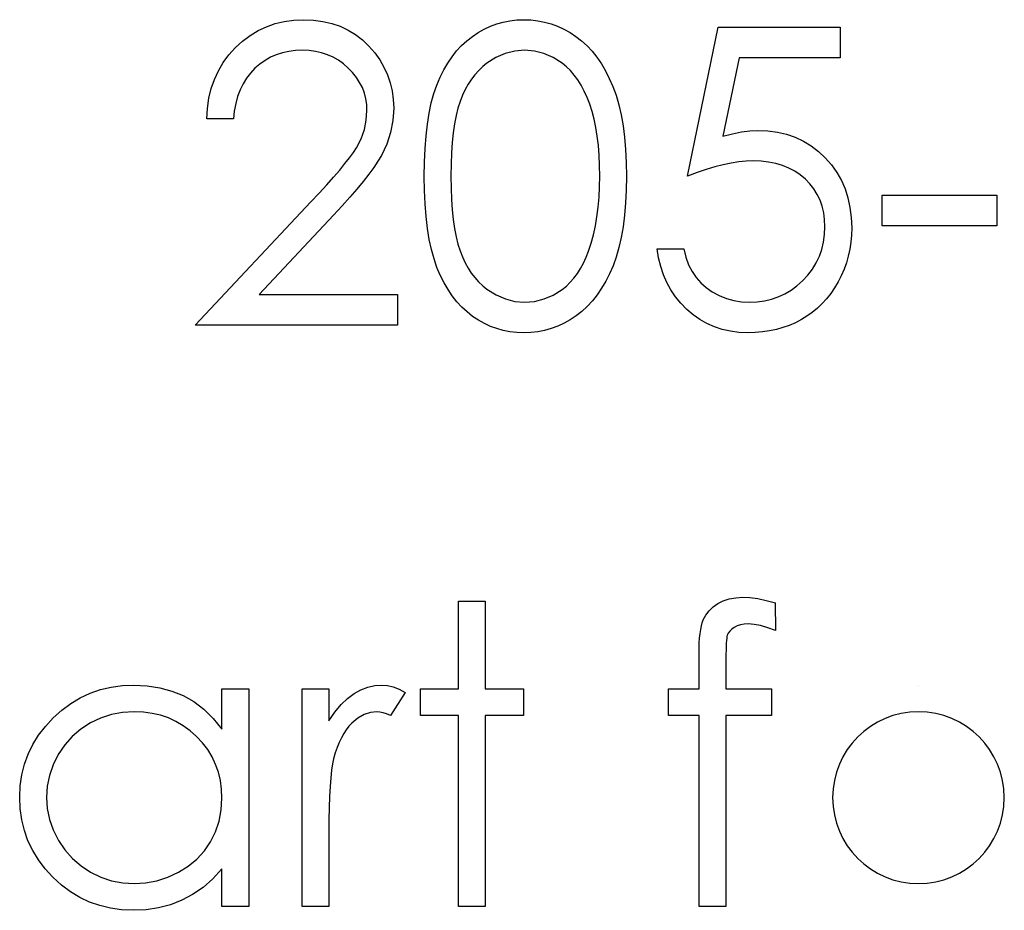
# Model space of a CAD drawing. Header units: inches. Extents: x 370 to 474, y 80 to 168.
# Tile 95 of 170: x 431.634 to 432.089, y 83.996 to 84.408. Entities that reach past the tile are written whole.
import ezdxf

# ---------------------------------------------------------------- set-up
doc = ezdxf.new("R2010")
doc.units = ezdxf.units.IN
doc.header["$LTSCALE"] = 0.5
doc.header["$MEASUREMENT"] = 0

msp = doc.modelspace()

# ---------------------------------------------------------------- linework, layer by layer
at = {"color": 7, "linetype": 'Continuous'}
for p, q in [((431.74785, 84.40482), (431.75191, 84.40623)), ((431.75191, 84.40623), (431.75613, 84.40725)), ((431.75613, 84.40725), (431.76055, 84.40786)), ((431.76055, 84.40786), (431.76516, 84.40805)), ((431.76516, 84.40805), (431.76516, 84.40805)), ((431.76516, 84.40805), (431.76969, 84.40786)), ((431.76969, 84.40786), (431.77402, 84.40728)), ((431.77402, 84.40728), (431.7781, 84.40634)), ((431.7781, 84.40634), (431.782, 84.40501)), ((431.85153, 84.40504), (431.85448, 84.40612)), ((431.85448, 84.40612), (431.85749, 84.40697)), ((431.85749, 84.40697), (431.86058, 84.40758)), ((431.86058, 84.40758), (431.86373, 84.40794)), ((431.86373, 84.40794), (431.86699, 84.40805)), ((431.86699, 84.40805), (431.86699, 84.40805)), ((431.86699, 84.40805), (431.87027, 84.40794)), ((431.87027, 84.40794), (431.8735, 84.40758)), ((431.8735, 84.40758), (431.87662, 84.40697)), ((431.87662, 84.40697), (431.87968, 84.40612)), ((431.87968, 84.40612), (431.88267, 84.40504)), ((431.73684, 84.39817), (431.74034, 84.40079)), ((431.74034, 84.40079), (431.74401, 84.403)), ((431.74401, 84.403), (431.74785, 84.40482)), ((431.782, 84.40501), (431.78564, 84.40327)), ((431.78564, 84.40327), (431.78906, 84.40118)), ((431.78906, 84.40118), (431.79229, 84.39872)), ((431.84319, 84.40035), (431.8459, 84.40214)), ((431.8459, 84.40214), (431.84869, 84.40372)), ((431.84869, 84.40372), (431.85153, 84.40504)), ((431.88267, 84.40504), (431.88556, 84.40372)), ((431.88556, 84.40372), (431.88841, 84.40214)), ((431.88841, 84.40214), (431.89114, 84.40032)), ((431.94281, 84.33562), (431.95695, 84.40452)), ((431.95695, 84.40452), (431.95695, 84.40452)), ((431.95695, 84.40452), (432.01348, 84.40452)), ((432.01348, 84.40452), (432.01348, 84.39038)), ((431.73355, 84.39513), (431.73684, 84.39817)), ((431.79229, 84.39872), (431.79527, 84.39585)), ((431.83591, 84.39359), (431.83817, 84.39607)), ((431.83817, 84.39607), (431.8406, 84.39831)), ((431.8406, 84.39831), (431.84319, 84.40035)), ((431.89114, 84.40032), (431.89376, 84.39828)), ((431.89376, 84.39828), (431.89627, 84.39596)), ((431.72792, 84.38823), (431.73054, 84.39179)), ((431.73054, 84.39179), (431.73355, 84.39513)), ((431.75243, 84.39182), (431.74976, 84.39066)), ((431.75525, 84.39273), (431.75243, 84.39182)), ((431.7582, 84.39339), (431.75525, 84.39273)), ((431.76129, 84.39378), (431.7582, 84.39339)), ((431.76452, 84.39392), (431.76129, 84.39378)), ((431.76762, 84.39378), (431.76452, 84.39392)), ((431.76452, 84.39392), (431.76452, 84.39392)), ((431.77057, 84.39339), (431.76762, 84.39378)), ((431.77338, 84.39276), (431.77057, 84.39339)), ((431.77612, 84.39185), (431.77338, 84.39276)), ((431.77871, 84.39069), (431.77612, 84.39185)), ((431.79527, 84.39585), (431.79798, 84.39273)), ((431.79798, 84.39273), (431.8003, 84.38947)), ((431.83378, 84.39088), (431.83591, 84.39359)), ((431.8584, 84.39243), (431.85412, 84.39052)), ((431.86285, 84.39353), (431.8584, 84.39243)), ((431.8674, 84.39392), (431.86285, 84.39353)), ((431.8719, 84.39353), (431.8674, 84.39392)), ((431.8674, 84.39392), (431.8674, 84.39392)), ((431.87629, 84.39243), (431.8719, 84.39353)), ((431.88054, 84.39052), (431.87629, 84.39243)), ((431.89627, 84.39596), (431.89862, 84.39342)), ((431.89862, 84.39342), (431.90083, 84.39066)), ((431.72569, 84.38442), (431.72792, 84.38823)), ((431.74482, 84.38751), (431.74255, 84.38555)), ((431.74722, 84.38922), (431.74482, 84.38751)), ((431.74976, 84.39066), (431.74722, 84.38922)), ((431.78117, 84.38928), (431.77871, 84.39069)), ((431.78352, 84.3876), (431.78117, 84.38928)), ((431.78575, 84.38566), (431.78352, 84.3876)), ((431.8003, 84.38947), (431.80229, 84.38608)), ((431.82994, 84.38478), (431.83179, 84.38793)), ((431.83179, 84.38793), (431.83378, 84.39088)), ((431.84996, 84.3879), (431.84797, 84.38633)), ((431.85412, 84.39052), (431.84996, 84.3879)), ((431.88471, 84.3879), (431.88054, 84.39052)), ((431.8867, 84.3863), (431.88471, 84.3879)), ((431.90083, 84.39066), (431.9029, 84.38762)), ((431.9029, 84.38762), (431.90483, 84.38437)), ((431.96663, 84.39038), (431.95918, 84.35414)), ((432.01348, 84.39038), (431.96663, 84.39038)), ((431.96663, 84.39038), (431.96663, 84.39038)), ((432.01348, 84.39038), (432.01348, 84.39038)), ((431.72384, 84.38042), (431.72569, 84.38442)), ((431.74048, 84.38337), (431.73866, 84.38097)), ((431.74255, 84.38555), (431.74048, 84.38337)), ((431.78779, 84.38354), (431.78575, 84.38566)), ((431.78953, 84.38133), (431.78779, 84.38354)), ((431.80229, 84.38608), (431.80391, 84.38257)), ((431.80391, 84.38257), (431.80516, 84.3789)), ((431.82826, 84.38138), (431.82994, 84.38478)), ((431.84438, 84.3826), (431.84278, 84.38047)), ((431.84612, 84.38456), (431.84438, 84.3826)), ((431.84797, 84.38633), (431.84612, 84.38456)), ((431.88857, 84.38448), (431.8867, 84.3863)), ((431.89037, 84.38243), (431.88857, 84.38448)), ((431.89202, 84.38017), (431.89037, 84.38243)), ((431.90483, 84.38437), (431.9066, 84.38086)), ((431.72235, 84.37617), (431.72384, 84.38042)), ((431.73706, 84.37835), (431.73568, 84.37553)), ((431.73866, 84.38097), (431.73706, 84.37835)), ((431.79102, 84.37904), (431.78953, 84.38133)), ((431.79227, 84.37661), (431.79102, 84.37904)), ((431.80516, 84.3789), (431.80607, 84.37509)), ((431.82674, 84.37777), (431.82826, 84.38138)), ((431.84129, 84.37818), (431.83991, 84.3757)), ((431.84278, 84.38047), (431.84129, 84.37818)), ((431.89357, 84.37769), (431.89202, 84.38017)), ((431.9066, 84.38086), (431.90825, 84.37711)), ((431.72127, 84.37172), (431.72235, 84.37617)), ((431.73568, 84.37553), (431.73455, 84.3725)), ((431.7932, 84.3741), (431.79227, 84.37661)), ((431.79387, 84.3715), (431.7932, 84.3741)), ((431.80607, 84.37509), (431.80659, 84.37117)), ((431.8242, 84.36954), (431.82539, 84.37385)), ((431.82539, 84.37385), (431.82674, 84.37777)), ((431.83991, 84.3757), (431.83867, 84.37305)), ((431.895, 84.37498), (431.89357, 84.37769)), ((431.89633, 84.37208), (431.895, 84.37498)), ((431.90825, 84.37711), (431.90972, 84.37308)), ((431.72055, 84.36703), (431.72127, 84.37172)), ((431.73366, 84.36924), (431.733, 84.36579)), ((431.73455, 84.3725), (431.73366, 84.36924)), ((431.79428, 84.3688), (431.79387, 84.3715)), ((431.79442, 84.36598), (431.79428, 84.3688)), ((431.80659, 84.37117), (431.80678, 84.36709)), ((431.82318, 84.36485), (431.8242, 84.36954)), ((431.83753, 84.37021), (431.83654, 84.36711)), ((431.83867, 84.37305), (431.83753, 84.37021)), ((431.89754, 84.36894), (431.89633, 84.37208)), ((431.89862, 84.36557), (431.89754, 84.36894)), ((431.90972, 84.37308), (431.91101, 84.36872)), ((431.72022, 84.36212), (431.72055, 84.36703)), ((431.733, 84.36579), (431.73259, 84.36212)), ((431.79411, 84.36151), (431.79442, 84.36598)), ((431.79442, 84.36598), (431.79442, 84.36598)), ((431.80678, 84.36709), (431.80643, 84.36135)), ((431.80678, 84.36709), (431.80678, 84.36709)), ((431.82238, 84.35977), (431.82318, 84.36485)), ((431.83654, 84.36711), (431.83569, 84.36366)), ((431.89959, 84.36198), (431.89862, 84.36557)), ((431.91101, 84.36872), (431.91209, 84.36402)), ((431.73259, 84.36212), (431.72022, 84.36212)), ((431.72022, 84.36212), (431.72022, 84.36212)), ((431.7932, 84.35718), (431.79411, 84.36151)), ((431.80643, 84.36135), (431.80535, 84.3558)), ((431.82175, 84.35431), (431.82238, 84.35977)), ((431.83494, 84.35988), (431.83436, 84.35571)), ((431.83569, 84.36366), (431.83494, 84.35988)), ((431.90036, 84.35817), (431.89959, 84.36198)), ((431.91209, 84.36402), (431.91297, 84.359)), ((431.79166, 84.35293), (431.7932, 84.35718)), ((431.80535, 84.3558), (431.80358, 84.35041)), ((431.83436, 84.35571), (431.83389, 84.35121)), ((431.90102, 84.35411), (431.90036, 84.35817)), ((431.91297, 84.359), (431.91366, 84.35364)), ((431.95918, 84.35414), (431.96357, 84.3553)), ((431.96357, 84.3553), (431.96774, 84.35616)), ((431.96774, 84.35616), (431.97169, 84.35665)), ((431.97169, 84.35665), (431.97541, 84.35682)), ((431.97541, 84.35682), (431.97541, 84.35682)), ((431.97541, 84.35682), (431.98002, 84.35662)), ((431.98002, 84.35662), (431.98444, 84.35602)), ((431.98444, 84.35602), (431.98863, 84.35502)), ((431.78951, 84.34879), (431.79166, 84.35293)), ((431.82128, 84.34843), (431.82175, 84.35431)), ((431.83389, 84.35121), (431.83356, 84.34638)), ((431.90152, 84.34983), (431.90102, 84.35411)), ((431.91366, 84.35364), (431.91416, 84.34793)), ((431.95918, 84.35414), (431.95918, 84.35414)), ((431.98863, 84.35502), (431.99264, 84.35364)), ((431.99264, 84.35364), (431.99642, 84.35188)), ((431.99642, 84.35188), (431.99998, 84.3497)), ((431.78636, 84.34415), (431.7881, 84.3466)), ((431.7881, 84.3466), (431.78951, 84.34879)), ((431.80358, 84.35041), (431.80107, 84.34522)), ((431.821, 84.34219), (431.82128, 84.34843)), ((431.83356, 84.34638), (431.83334, 84.34117)), ((431.90191, 84.34534), (431.90152, 84.34983)), ((431.91416, 84.34793), (431.91444, 84.34191)), ((431.99998, 84.3497), (432.00335, 84.34713)), ((432.00335, 84.34713), (432.00652, 84.34415)), ((431.78178, 84.33843), (431.78423, 84.34144)), ((431.78423, 84.34144), (431.78636, 84.34415)), ((431.79947, 84.34257), (431.79757, 84.33968)), ((431.80107, 84.34522), (431.79947, 84.34257)), ((431.82092, 84.33556), (431.821, 84.34219)), ((431.9021, 84.34059), (431.90191, 84.34534)), ((431.91444, 84.34191), (431.91455, 84.33556)), ((431.96305, 84.34169), (431.95932, 84.34092)), ((431.96658, 84.34224), (431.96305, 84.34169)), ((431.96997, 84.34257), (431.96658, 84.34224)), ((431.97318, 84.34269), (431.96997, 84.34257)), ((431.97688, 84.34255), (431.97318, 84.34269)), ((431.97318, 84.34269), (431.97318, 84.34269)), ((431.98035, 84.34216), (431.97688, 84.34255)), ((431.98367, 84.3415), (431.98035, 84.34216)), ((431.98679, 84.34059), (431.98367, 84.3415)), ((432.00652, 84.34415), (432.00939, 84.34086)), ((431.77896, 84.33518), (431.78178, 84.33843)), ((431.79757, 84.33968), (431.7953, 84.33656)), ((431.83334, 84.34117), (431.83328, 84.33562)), ((431.90218, 84.33562), (431.9021, 84.34059)), ((431.9472, 84.33728), (431.94281, 84.33562)), ((431.9514, 84.33871), (431.9472, 84.33728)), ((431.95546, 84.33992), (431.9514, 84.33871)), ((431.95932, 84.34092), (431.95546, 84.33992)), ((431.98971, 84.33937), (431.98679, 84.34059)), ((431.99244, 84.33794), (431.98971, 84.33937)), ((431.99501, 84.33623), (431.99244, 84.33794)), ((432.00939, 84.34086), (432.01188, 84.33739)), ((432.01188, 84.33739), (432.014, 84.33366)), ((431.77579, 84.33164), (431.77896, 84.33518)), ((431.79271, 84.33324), (431.78975, 84.32966)), ((431.7953, 84.33656), (431.79271, 84.33324)), ((431.821, 84.32899), (431.82092, 84.33556)), ((431.83328, 84.33562), (431.83334, 84.3301)), ((431.9021, 84.33065), (431.90218, 84.33562)), ((431.90218, 84.33562), (431.90218, 84.33562)), ((431.91455, 84.33556), (431.91444, 84.32924)), ((431.91455, 84.33556), (431.91455, 84.33556)), ((431.94281, 84.33562), (431.94281, 84.33562)), ((431.99736, 84.33424), (431.99501, 84.33623)), ((431.99948, 84.33206), (431.99736, 84.33424)), ((432.014, 84.33366), (432.01571, 84.32974)), ((431.76836, 84.32375), (431.77225, 84.32783)), ((431.77225, 84.32783), (431.77579, 84.33164)), ((431.78975, 84.32966), (431.7865, 84.32587)), ((431.82128, 84.32278), (431.821, 84.32899)), ((431.83334, 84.3301), (431.83356, 84.32491)), ((431.90185, 84.32585), (431.9021, 84.33065)), ((431.91444, 84.32924), (431.91416, 84.32325)), ((432.00133, 84.32971), (431.99948, 84.33206)), ((432.00288, 84.3272), (432.00133, 84.32971)), ((432.01571, 84.32974), (432.01707, 84.32557)), ((431.71492, 84.26672), (431.76836, 84.32375)), ((431.76836, 84.32375), (431.76836, 84.32375)), ((431.7865, 84.32587), (431.78288, 84.32187)), ((431.83356, 84.32491), (431.83389, 84.32005)), ((431.90144, 84.32124), (431.90185, 84.32585)), ((431.91416, 84.32325), (431.91366, 84.31757)), ((432.00415, 84.32452), (432.00288, 84.3272)), ((432.00514, 84.32171), (432.00415, 84.32452)), ((432.01707, 84.32557), (432.018, 84.32118)), ((432.03291, 84.32679), (432.08591, 84.32679)), ((432.03291, 84.31265), (432.03291, 84.32679)), ((432.08591, 84.32679), (432.08591, 84.32679)), ((432.08591, 84.32679), (432.08591, 84.31265)), ((431.78288, 84.32187), (431.77893, 84.31762)), ((431.82175, 84.31693), (431.82128, 84.32278)), ((431.83389, 84.32005), (431.83433, 84.31558)), ((431.90088, 84.31682), (431.90144, 84.32124)), ((432.00586, 84.31873), (432.00514, 84.32171)), ((432.00627, 84.31558), (432.00586, 84.31873)), ((432.018, 84.32118), (432.01858, 84.31657)), ((431.77893, 84.31762), (431.74446, 84.28085)), ((431.77893, 84.31762), (431.77893, 84.31762)), ((431.82241, 84.31149), (431.82175, 84.31693)), ((431.83433, 84.31558), (431.83494, 84.31144)), ((431.90014, 84.3126), (431.90088, 84.31682)), ((431.91366, 84.31757), (431.913, 84.31224)), ((432.00641, 84.31227), (432.00627, 84.31558)), ((432.01858, 84.31657), (432.01878, 84.31174)), ((431.82324, 84.30641), (431.82241, 84.31149)), ((431.83494, 84.31144), (431.83566, 84.30763)), ((431.89926, 84.30854), (431.90014, 84.3126)), ((431.913, 84.31224), (431.91212, 84.30724)), ((432.00625, 84.3086), (432.00641, 84.31227)), ((432.00641, 84.31227), (432.00641, 84.31227)), ((432.01878, 84.31174), (432.01867, 84.30837)), ((432.01878, 84.31174), (432.01878, 84.31174)), ((432.08591, 84.31265), (432.03291, 84.31265)), ((432.03291, 84.31265), (432.03291, 84.31265)), ((432.08591, 84.31265), (432.08591, 84.31265)), ((431.82423, 84.30169), (431.82324, 84.30641)), ((431.83566, 84.30763), (431.83651, 84.30418)), ((431.89818, 84.30468), (431.89926, 84.30854)), ((431.91212, 84.30724), (431.91104, 84.30258)), ((432.00498, 84.30175), (432.00578, 84.30509)), ((432.00578, 84.30509), (432.00625, 84.3086)), ((432.01839, 84.30506), (432.01789, 84.30183)), ((432.01867, 84.30837), (432.01839, 84.30506)), ((431.82544, 84.29736), (431.82423, 84.30169)), ((431.83651, 84.30418), (431.83751, 84.30109)), ((431.83751, 84.30109), (431.83864, 84.29824)), ((431.89586, 84.29811), (431.89696, 84.30098)), ((431.89696, 84.30098), (431.89818, 84.30468)), ((431.89696, 84.30098), (431.89696, 84.30098)), ((431.91104, 84.30258), (431.9098, 84.29822)), ((431.9294, 84.29786), (431.92868, 84.30205)), ((431.92868, 84.30205), (431.92868, 84.30205)), ((431.92868, 84.30205), (431.94105, 84.30205)), ((431.94105, 84.30205), (431.94105, 84.30205)), ((431.94105, 84.30205), (431.94204, 84.29813)), ((432.00384, 84.29855), (432.00498, 84.30175)), ((432.01789, 84.30183), (432.0172, 84.29866)), ((431.82682, 84.29341), (431.82544, 84.29736)), ((431.83864, 84.29824), (431.83988, 84.29559)), ((431.89465, 84.29543), (431.89586, 84.29811)), ((431.9098, 84.29822), (431.90834, 84.29421)), ((431.93039, 84.29386), (431.9294, 84.29786)), ((431.94204, 84.29813), (431.94331, 84.29463)), ((432.00238, 84.29551), (432.00384, 84.29855)), ((432.0172, 84.29866), (432.01632, 84.29557)), ((431.82837, 84.28977), (431.82682, 84.29341)), ((431.83988, 84.29559), (431.84123, 84.29311)), ((431.84123, 84.29311), (431.84272, 84.29082)), ((431.89183, 84.29063), (431.89329, 84.29292)), ((431.89329, 84.29292), (431.89465, 84.29543)), ((431.90834, 84.29421), (431.90671, 84.29049)), ((431.93166, 84.29005), (431.93039, 84.29386)), ((431.94331, 84.29463), (431.94488, 84.29148)), ((431.94488, 84.29148), (431.94673, 84.28872)), ((431.99852, 84.28988), (432.00061, 84.29261)), ((432.00061, 84.29261), (432.00238, 84.29551)), ((432.01524, 84.29256), (432.01395, 84.2896)), ((432.01632, 84.29557), (432.01524, 84.29256)), ((431.83008, 84.28635), (431.82837, 84.28977)), ((431.84272, 84.29082), (431.84435, 84.28869)), ((431.84435, 84.28869), (431.84609, 84.28673)), ((431.84609, 84.28673), (431.84797, 84.28497)), ((431.88852, 84.28654), (431.89023, 84.2885)), ((431.89023, 84.2885), (431.89183, 84.29063)), ((431.90494, 84.28701), (431.90304, 84.28375)), ((431.90671, 84.29049), (431.90494, 84.28701)), ((431.93323, 84.28646), (431.93166, 84.29005)), ((431.94673, 84.28872), (431.94891, 84.28629)), ((431.99347, 84.28497), (431.99612, 84.28731)), ((431.99612, 84.28731), (431.99852, 84.28988)), ((432.01248, 84.28671), (432.01086, 84.28395)), ((432.01395, 84.2896), (432.01248, 84.28671)), ((431.83193, 84.28317), (431.83008, 84.28635)), ((431.83392, 84.28025), (431.83193, 84.28317)), ((431.84797, 84.28497), (431.84996, 84.28337)), ((431.84996, 84.28337), (431.85415, 84.28072)), ((431.88062, 84.28063), (431.88474, 84.28323)), ((431.88474, 84.28323), (431.8867, 84.2848)), ((431.8867, 84.2848), (431.88852, 84.28654)), ((431.90304, 84.28375), (431.90097, 84.28072)), ((431.93511, 84.28303), (431.93323, 84.28646)), ((431.93727, 84.27983), (431.93511, 84.28303)), ((431.94891, 84.28629), (431.95143, 84.28411)), ((431.95143, 84.28411), (431.95427, 84.28215)), ((431.95427, 84.28215), (431.95744, 84.28047)), ((431.98781, 84.28121), (431.9907, 84.28295)), ((431.9907, 84.28295), (431.99347, 84.28497)), ((432.01086, 84.28395), (432.00906, 84.28135)), ((431.74446, 84.28085), (431.74446, 84.28085)), ((431.74446, 84.28085), (431.80855, 84.28085)), ((431.80855, 84.28085), (431.80855, 84.28085)), ((431.80855, 84.28085), (431.80855, 84.26672)), ((431.83604, 84.27751), (431.83392, 84.28025)), ((431.85415, 84.28072), (431.85846, 84.27884)), ((431.85846, 84.27884), (431.86287, 84.27771)), ((431.86287, 84.27771), (431.8674, 84.27732)), ((431.8674, 84.27732), (431.87196, 84.27768)), ((431.87196, 84.27768), (431.87637, 84.27881)), ((431.87637, 84.27881), (431.88062, 84.28063)), ((431.89876, 84.27793), (431.89638, 84.27539)), ((431.90097, 84.28072), (431.89876, 84.27793)), ((431.93969, 84.27682), (431.93727, 84.27983)), ((431.95744, 84.28047), (431.96081, 84.27909)), ((431.96081, 84.27909), (431.96429, 84.27812)), ((431.96429, 84.27812), (431.96782, 84.27751)), ((431.97497, 84.27749), (431.97837, 84.27796)), ((431.97837, 84.27796), (431.98165, 84.27873)), ((431.98165, 84.27873), (431.9848, 84.27983)), ((431.9848, 84.27983), (431.98781, 84.28121)), ((432.00716, 84.27892), (432.00511, 84.27666)), ((432.00906, 84.28135), (432.00716, 84.27892)), ((431.83831, 84.27503), (431.83604, 84.27751)), ((431.84074, 84.27279), (431.83831, 84.27503)), ((431.8674, 84.27732), (431.8674, 84.27732)), ((431.89387, 84.27307), (431.89122, 84.271)), ((431.89638, 84.27539), (431.89387, 84.27307)), ((431.94243, 84.27401), (431.93969, 84.27682)), ((431.94538, 84.27147), (431.94243, 84.27401)), ((431.96782, 84.27751), (431.97144, 84.27732)), ((431.97144, 84.27732), (431.97497, 84.27749)), ((431.97144, 84.27732), (431.97144, 84.27732)), ((432.00291, 84.27456), (432.00056, 84.27263)), ((432.00511, 84.27666), (432.00291, 84.27456)), ((431.8433, 84.27078), (431.84074, 84.27279)), ((431.84598, 84.26901), (431.8433, 84.27078)), ((431.84874, 84.26747), (431.84598, 84.26901)), ((431.88846, 84.26918), (431.88562, 84.26758)), ((431.89122, 84.271), (431.88846, 84.26918)), ((431.94853, 84.26929), (431.94538, 84.27147)), ((431.95181, 84.26741), (431.94853, 84.26929)), ((431.99548, 84.26926), (431.99275, 84.26783)), ((431.9981, 84.27086), (431.99548, 84.26926)), ((432.00056, 84.27263), (431.9981, 84.27086)), ((431.80855, 84.26672), (431.71492, 84.26672)), ((431.71492, 84.26672), (431.71492, 84.26672)), ((431.80855, 84.26672), (431.80855, 84.26672)), ((431.85158, 84.26614), (431.84874, 84.26747)), ((431.85451, 84.26509), (431.85158, 84.26614)), ((431.85749, 84.26426), (431.85451, 84.26509)), ((431.86058, 84.26366), (431.85749, 84.26426)), ((431.87665, 84.26429), (431.8735, 84.26368)), ((431.87971, 84.26515), (431.87665, 84.26429)), ((431.88269, 84.26625), (431.87971, 84.26515)), ((431.88562, 84.26758), (431.88269, 84.26625)), ((431.95526, 84.26589), (431.95181, 84.26741)), ((431.95888, 84.26471), (431.95526, 84.26589)), ((431.96266, 84.26388), (431.95888, 84.26471)), ((431.9808, 84.26404), (431.97754, 84.26357)), ((431.98394, 84.26471), (431.9808, 84.26404)), ((431.98698, 84.26556), (431.98394, 84.26471)), ((431.9899, 84.26661), (431.98698, 84.26556)), ((431.99275, 84.26783), (431.9899, 84.26661)), ((431.86373, 84.2633), (431.86058, 84.26366)), ((431.86699, 84.26319), (431.86373, 84.2633)), ((431.87027, 84.2633), (431.86699, 84.26319)), ((431.86699, 84.26319), (431.86699, 84.26319)), ((431.8735, 84.26368), (431.87027, 84.2633)), ((431.96661, 84.26335), (431.96266, 84.26388)), ((431.97072, 84.26319), (431.96661, 84.26335)), ((431.97417, 84.26327), (431.97072, 84.26319)), ((431.97072, 84.26319), (431.97072, 84.26319)), ((431.97754, 84.26357), (431.97417, 84.26327)), ((431.83682, 84.13902), (431.84918, 84.13902)), ((431.83682, 84.09839), (431.83682, 84.13902)), ((431.84918, 84.13902), (431.84918, 84.13902)), ((431.84918, 84.13902), (431.84918, 84.09839)), ((431.95278, 84.13455), (431.95463, 84.13634)), ((431.95463, 84.13634), (431.95684, 84.13789)), ((431.95684, 84.13789), (431.95935, 84.13916)), ((431.95935, 84.13916), (431.96211, 84.14007)), ((431.96211, 84.14007), (431.96512, 84.14059)), ((431.96512, 84.14059), (431.96837, 84.14079)), ((431.96837, 84.14079), (431.96837, 84.14079)), ((431.96837, 84.14079), (431.97169, 84.14062)), ((431.97169, 84.14062), (431.9753, 84.14015)), ((431.9753, 84.14015), (431.97922, 84.13932)), ((431.97922, 84.13932), (431.98345, 84.13819)), ((431.98344, 84.13819), (431.98345, 84.12533)), ((431.9501, 84.13027), (431.95126, 84.13253)), ((431.95126, 84.13253), (431.95278, 84.13455)), ((431.94889, 84.12583), (431.94924, 84.12751)), ((431.94924, 84.12751), (431.94963, 84.129)), ((431.94963, 84.129), (431.9501, 84.13027)), ((431.96583, 84.12754), (431.96445, 84.12685)), ((431.96735, 84.12803), (431.96583, 84.12754)), ((431.96906, 84.12831), (431.96735, 84.12803)), ((431.97091, 84.12842), (431.96906, 84.12831)), ((431.97365, 84.12823), (431.97091, 84.12842)), ((431.97091, 84.12842), (431.97091, 84.12842)), ((431.97665, 84.12765), (431.97365, 84.12823)), ((431.97991, 84.12668), (431.97665, 84.12765)), ((431.94839, 84.12188), (431.94861, 84.12398)), ((431.94861, 84.12398), (431.94889, 84.12583)), ((431.96106, 84.12262), (431.96095, 84.1218)), ((431.96122, 84.12323), (431.96106, 84.12262)), ((431.96167, 84.12423), (431.96122, 84.12323)), ((431.96236, 84.12516), (431.96167, 84.12423)), ((431.96329, 84.12602), (431.96236, 84.12516)), ((431.96445, 84.12685), (431.96329, 84.12602)), ((431.98345, 84.12533), (431.97991, 84.12668)), ((431.98345, 84.12533), (431.98345, 84.12533)), ((431.94814, 84.11716), (431.94825, 84.11962)), ((431.94825, 84.11962), (431.94839, 84.12188)), ((431.96073, 84.11951), (431.96064, 84.11801)), ((431.96081, 84.12075), (431.96073, 84.11951)), ((431.96095, 84.1218), (431.96081, 84.12075)), ((431.94811, 84.11448), (431.94814, 84.11716)), ((431.94811, 84.09839), (431.94811, 84.11448)), ((431.94811, 84.11448), (431.94811, 84.11448)), ((431.96062, 84.11636), (431.96056, 84.11445)), ((431.96056, 84.11445), (431.96056, 84.11236)), ((431.96064, 84.11801), (431.96062, 84.11636)), ((431.96056, 84.11236), (431.96056, 84.11236)), ((431.96056, 84.11236), (431.96056, 84.09839)), ((431.67603, 84.09922), (431.68119, 84.09991)), ((431.68119, 84.09991), (431.68655, 84.10016)), ((431.68655, 84.10016), (431.68655, 84.10016)), ((431.68655, 84.10016), (431.6927, 84.09985)), ((431.6927, 84.09985), (431.69855, 84.09894)), ((431.79478, 84.09919), (431.79801, 84.09991)), ((431.79801, 84.09991), (431.80132, 84.10016)), ((431.80132, 84.10016), (431.80132, 84.10016)), ((431.80132, 84.10016), (431.80389, 84.09993)), ((431.80389, 84.09993), (431.80654, 84.0993)), ((432.04975, 84.10016), (432.04975, 84.10016)), ((431.6617, 84.09422), (431.66628, 84.09635)), ((431.66628, 84.09635), (431.67106, 84.09803)), ((431.67106, 84.09803), (431.67603, 84.09922)), ((431.69855, 84.09894), (431.7041, 84.0974)), ((431.7041, 84.0974), (431.70935, 84.09527)), ((431.70935, 84.09527), (431.71429, 84.09248)), ((431.72729, 84.07976), (431.72729, 84.09839)), ((431.72729, 84.09839), (431.72729, 84.09839)), ((431.72729, 84.09839), (431.73965, 84.09839)), ((431.73965, 84.09839), (431.73965, 83.99769)), ((431.76439, 84.09839), (431.77675, 84.09839)), ((431.76439, 83.99769), (431.76439, 84.09839)), ((431.77675, 84.09839), (431.77675, 84.09839)), ((431.77675, 84.09839), (431.77675, 84.08357)), ((431.78542, 84.09397), (431.78846, 84.09624)), ((431.78846, 84.09624), (431.79158, 84.09795)), ((431.79158, 84.09795), (431.79478, 84.09919)), ((431.81208, 84.09671), (431.80529, 84.086)), ((431.80654, 84.0993), (431.80927, 84.09822)), ((431.80927, 84.09822), (431.81208, 84.09671)), ((431.81208, 84.09671), (431.81208, 84.09671)), ((431.81915, 84.08602), (431.81915, 84.09839)), ((431.81915, 84.09839), (431.81915, 84.09839)), ((431.81915, 84.09839), (431.83682, 84.09839)), ((431.83682, 84.09839), (431.83682, 84.09839)), ((431.84918, 84.09839), (431.84918, 84.09839)), ((431.84918, 84.09839), (431.86685, 84.09839)), ((431.86685, 84.09839), (431.86685, 84.09839)), ((431.86685, 84.09839), (431.86685, 84.08602)), ((431.93398, 84.08602), (431.93398, 84.09839)), ((431.93398, 84.09839), (431.93398, 84.09839)), ((431.93398, 84.09839), (431.94811, 84.09839)), ((431.94811, 84.09839), (431.94811, 84.09839)), ((431.96056, 84.09839), (431.96056, 84.09839)), ((431.96056, 84.09839), (431.98168, 84.09839)), ((431.98168, 84.09839), (431.98168, 84.09839)), ((431.98168, 84.09839), (431.98168, 84.08602)), ((431.65315, 84.08851), (431.65734, 84.0916)), ((431.65734, 84.0916), (431.6617, 84.09422)), ((431.71429, 84.09248), (431.71895, 84.08895)), ((431.77957, 84.08765), (431.78247, 84.09113)), ((431.78247, 84.09113), (431.78542, 84.09397)), ((431.64917, 84.08495), (431.65315, 84.08851)), ((431.67611, 84.08649), (431.67114, 84.08486)), ((431.6813, 84.08746), (431.67611, 84.08649)), ((431.68671, 84.08779), (431.6813, 84.08746)), ((431.69091, 84.08762), (431.68671, 84.08779)), ((431.69494, 84.08707), (431.69091, 84.08762)), ((431.6988, 84.08619), (431.69494, 84.08707)), ((431.7025, 84.08492), (431.6988, 84.08619)), ((431.71895, 84.08895), (431.72326, 84.08473)), ((431.77675, 84.08357), (431.77957, 84.08765)), ((431.79309, 84.08646), (431.79025, 84.08481)), ((431.79602, 84.08746), (431.79309, 84.08646)), ((431.79897, 84.08779), (431.79602, 84.08746)), ((431.80033, 84.08768), (431.79897, 84.08779)), ((431.79897, 84.08779), (431.79897, 84.08779)), ((431.80184, 84.08735), (431.80033, 84.08768)), ((431.8035, 84.08677), (431.80184, 84.08735)), ((431.80529, 84.086), (431.8035, 84.08677)), ((431.64553, 84.08105), (431.64917, 84.08495)), ((431.66637, 84.0826), (431.66195, 84.07976)), ((431.67114, 84.08486), (431.66637, 84.0826)), ((431.70601, 84.08332), (431.7025, 84.08492)), ((431.70937, 84.08136), (431.70601, 84.08332)), ((431.72326, 84.08473), (431.72729, 84.07976)), ((431.77675, 84.08357), (431.77675, 84.08357)), ((431.78743, 84.08249), (431.78608, 84.08108)), ((431.79025, 84.08481), (431.78743, 84.08249)), ((431.80529, 84.086), (431.80529, 84.086)), ((431.83682, 84.08602), (431.81915, 84.08602)), ((431.81915, 84.08602), (431.81915, 84.08602)), ((431.83682, 83.99769), (431.83682, 84.08602)), ((431.83682, 84.08602), (431.83682, 84.08602)), ((431.86685, 84.08602), (431.84918, 84.08602)), ((431.84918, 84.08602), (431.84918, 84.08602)), ((431.84918, 84.08602), (431.84918, 83.99769)), ((431.86685, 84.08602), (431.86685, 84.08602)), ((431.94811, 84.08602), (431.93398, 84.08602)), ((431.93398, 84.08602), (431.93398, 84.08602)), ((431.94811, 83.99769), (431.94811, 84.08602)), ((431.94811, 84.08602), (431.94811, 84.08602)), ((431.96053, 84.08602), (431.96048, 83.99769)), ((431.98168, 84.08602), (431.96053, 84.08602)), ((431.96053, 84.08602), (431.96053, 84.08602)), ((431.98168, 84.08602), (431.98168, 84.08602)), ((431.64238, 84.07694), (431.64553, 84.08105)), ((431.66195, 84.07976), (431.658, 84.07636)), ((431.71255, 84.07901), (431.70937, 84.08136)), ((431.71556, 84.07633), (431.71255, 84.07901)), ((431.72729, 84.07976), (431.72729, 84.07976)), ((431.78365, 84.07771), (431.78255, 84.07575)), ((431.78481, 84.07948), (431.78365, 84.07771)), ((431.78608, 84.08108), (431.78481, 84.07948)), ((431.63755, 84.06819), (431.63973, 84.07266)), ((431.63973, 84.07266), (431.64238, 84.07694)), ((431.65453, 84.07247), (431.65152, 84.06803)), ((431.658, 84.07636), (431.65453, 84.07247)), ((431.71832, 84.07338), (431.71556, 84.07633)), ((431.72069, 84.07026), (431.71832, 84.07338)), ((431.78153, 84.0736), (431.78059, 84.07128)), ((431.78255, 84.07575), (431.78153, 84.0736)), ((431.63584, 84.0635), (431.63755, 84.06819)), ((431.65152, 84.06803), (431.64912, 84.06328)), ((431.72271, 84.06695), (431.72069, 84.07026)), ((431.77973, 84.06877), (431.77896, 84.06609)), ((431.78059, 84.07128), (431.77973, 84.06877)), ((431.63462, 84.05864), (431.63584, 84.0635)), ((431.72436, 84.06347), (431.72271, 84.06695)), ((431.72563, 84.05983), (431.72436, 84.06347)), ((431.77844, 84.06369), (431.77799, 84.06074)), ((431.77896, 84.06609), (431.77844, 84.06369)), ((431.77896, 84.06609), (431.77896, 84.06609)), ((431.64912, 84.06328), (431.6474, 84.05836)), ((431.72654, 84.05599), (431.72563, 84.05983)), ((431.77799, 84.06074), (431.77761, 84.05723)), ((431.63391, 84.05356), (431.63462, 84.05864)), ((431.6474, 84.05836), (431.64635, 84.05334)), ((431.72709, 84.05199), (431.72654, 84.05599)), ((431.77761, 84.05723), (431.7773, 84.05317)), ((431.63366, 84.04832), (431.63391, 84.05356)), ((431.64635, 84.05334), (431.64602, 84.04818)), ((431.72729, 84.04782), (431.72709, 84.05199)), ((431.7773, 84.05317), (431.77706, 84.04859)), ((431.63391, 84.04296), (431.63366, 84.04832)), ((431.63366, 84.04832), (431.63366, 84.04832)), ((431.64602, 84.04818), (431.64602, 84.04818)), ((431.64602, 84.04818), (431.64638, 84.04304)), ((431.72696, 84.04235), (431.72729, 84.04782)), ((431.72729, 84.04782), (431.72729, 84.04782)), ((431.77706, 84.04859), (431.77689, 84.04346)), ((431.63462, 84.0378), (431.63391, 84.04296)), ((431.64638, 84.04304), (431.6474, 84.03802)), ((431.72599, 84.03719), (431.72696, 84.04235)), ((431.77689, 84.04346), (431.77678, 84.03777)), ((431.63581, 84.03286), (431.63462, 84.0378)), ((431.6474, 84.03802), (431.64914, 84.03311)), ((431.72433, 84.03228), (431.72599, 84.03719)), ((431.77678, 84.03777), (431.77675, 84.03153)), ((431.63749, 84.02811), (431.63581, 84.03286)), ((431.64914, 84.03311), (431.65157, 84.0283)), ((431.72204, 84.02767), (431.72433, 84.03228)), ((431.77675, 84.03153), (431.77675, 84.03153)), ((431.77675, 84.03153), (431.77675, 83.99769)), ((431.63967, 84.02356), (431.63749, 84.02811)), ((431.65157, 84.0283), (431.65461, 84.02383)), ((431.71914, 84.02345), (431.72204, 84.02767)), ((431.6423, 84.01922), (431.63967, 84.02356)), ((431.65461, 84.02383), (431.65809, 84.01989)), ((431.71572, 84.01966), (431.71914, 84.02345)), ((431.64542, 84.01511), (431.6423, 84.01922)), ((431.65809, 84.01989), (431.66206, 84.01646)), ((431.71169, 84.01635), (431.71572, 84.01966)), ((431.64903, 84.01119), (431.64542, 84.01511)), ((431.66206, 84.01646), (431.66651, 84.01356)), ((431.66651, 84.01356), (431.67128, 84.01125)), ((431.70222, 84.01122), (431.70714, 84.01351)), ((431.70714, 84.01351), (431.71169, 84.01635)), ((431.72729, 84.01511), (431.72301, 84.01047)), ((431.72729, 83.99769), (431.72729, 84.01511)), ((431.72729, 84.01511), (431.72729, 84.01511)), ((431.65298, 84.0076), (431.64903, 84.01119)), ((431.67128, 84.01125), (431.67622, 84.00962)), ((431.67622, 84.00962), (431.68133, 84.00862)), ((431.69196, 84.00862), (431.69717, 84.00959)), ((431.69717, 84.00959), (431.70222, 84.01122)), ((431.72301, 84.01047), (431.71851, 84.0065)), ((431.65712, 84.00451), (431.65298, 84.0076)), ((431.66148, 84.00189), (431.65712, 84.00451)), ((431.68133, 84.00862), (431.6866, 84.00829)), ((431.6866, 84.00829), (431.69196, 84.00862)), ((431.6866, 84.00829), (431.6866, 84.00829)), ((431.71851, 84.0065), (431.71371, 84.00319)), ((431.66601, 83.99973), (431.66148, 84.00189)), ((431.67076, 83.99808), (431.66601, 83.99973)), ((431.70868, 84.00054), (431.70341, 83.99852)), ((431.71371, 84.00319), (431.70868, 84.00054)), ((431.6757, 83.99689), (431.67076, 83.99808)), ((431.68083, 83.99617), (431.6757, 83.99689)), ((431.68616, 83.99593), (431.68083, 83.99617)), ((431.69215, 83.9962), (431.68616, 83.99593)), ((431.68616, 83.99593), (431.68616, 83.99593)), ((431.69792, 83.99709), (431.69215, 83.9962)), ((431.70341, 83.99852), (431.69792, 83.99709)), ((431.73965, 83.99769), (431.72729, 83.99769)), ((431.72729, 83.99769), (431.72729, 83.99769)), ((431.73965, 83.99769), (431.73965, 83.99769)), ((431.77675, 83.99769), (431.76439, 83.99769)), ((431.76439, 83.99769), (431.76439, 83.99769)), ((431.77675, 83.99769), (431.77675, 83.99769)), ((431.84918, 83.99769), (431.83682, 83.99769)), ((431.83682, 83.99769), (431.83682, 83.99769)), ((431.84918, 83.99769), (431.84918, 83.99769)), ((431.96048, 83.99769), (431.94811, 83.99769)), ((431.94811, 83.99769), (431.94811, 83.99769)), ((431.96048, 83.99769), (431.96048, 83.99769))]:
    msp.add_line(p, q, dxfattribs=at)
msp.add_arc((432.04969, 84.04805), 0.03974, 90.0006, 89.9994, dxfattribs=at)

doc.saveas('drawing.dxf')
